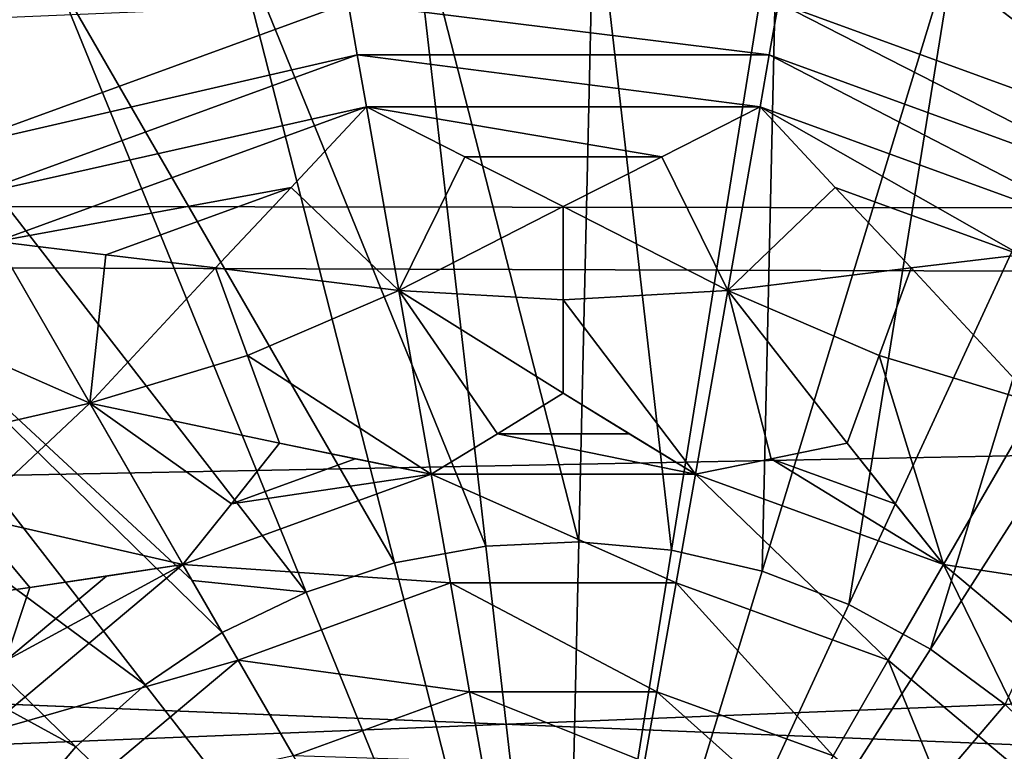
# Model space of a CAD drawing. Header units: millimetres. Extents: x -42.5 to 42.5, y -42.5 to 42.5.
# Tile 87 of 148: x -1.7 to 1.4, y 1.5 to 3.8. Entities that reach past the tile are written whole.
import ezdxf

# ---------------------------------------------------------------- set-up
doc = ezdxf.new("R2010")
doc.units = ezdxf.units.MM
doc.header["$LTSCALE"] = 127.314815
for name, color, linetype in [('136', 7, 'CONTINUOUS'), ('137', 7, 'CONTINUOUS'), ('214', 7, 'CONTINUOUS'), ('215', 7, 'CONTINUOUS'), ('216', 7, 'CONTINUOUS'), ('217', 7, 'CONTINUOUS'), ('227', 7, 'CONTINUOUS'), ('228', 7, 'CONTINUOUS'), ('229', 7, 'CONTINUOUS'), ('230', 7, 'CONTINUOUS'), ('231', 7, 'CONTINUOUS'), ('313', 7, 'CONTINUOUS'), ('314', 7, 'CONTINUOUS'), ('315', 7, 'CONTINUOUS'), ('316', 7, 'CONTINUOUS'), ('317', 7, 'CONTINUOUS'), ('341', 7, 'CONTINUOUS'), ('474', 7, 'CONTINUOUS'), ('475', 7, 'CONTINUOUS'), ('476', 7, 'CONTINUOUS'), ('6', 7, 'CONTINUOUS'), ('9', 7, 'CONTINUOUS')]:
    doc.layers.add(name, color=color, linetype=linetype)

msp = doc.modelspace()

# ---------------------------------------------------------------- linework, layer by layer
at = {"layer": '136', "linetype": 'Continuous'}
for points in [[(0.0968, 4.2504, 45.6703), (-0.4829, 4.224, 45.6703), (0.0489, 2.1455, 45.9923), (0.0968, 4.2504, 45.6703)], [(0.3405, 2.1188, 45.9923), (0.0968, 4.2504, 45.6703), (0.0489, 2.1455, 45.9923), (0.3405, 2.1188, 45.9923)], [(0.6746, 4.1976, 45.6703), (0.0968, 4.2504, 45.6703), (0.3405, 2.1188, 45.9923), (0.6746, 4.1976, 45.6703)], [(-0.4829, 4.224, 45.6703), (-1.0535, 4.1189, 45.6703), (-0.2437, 2.1321, 45.9923), (-0.4829, 4.224, 45.6703)], [(0.0489, 2.1455, 45.9923), (-0.4829, 4.224, 45.6703), (-0.2437, 2.1321, 45.9923), (0.0489, 2.1455, 45.9923)], [(0.6259, 2.0527, 45.9923), (0.6746, 4.1976, 45.6703), (0.3405, 2.1188, 45.9923), (0.6259, 2.0527, 45.9923)], [(1.2399, 4.0667, 45.6703), (0.6746, 4.1976, 45.6703), (0.6259, 2.0527, 45.9923), (1.2399, 4.0667, 45.6703)], [(-1.0535, 4.1189, 45.6703), (-1.6046, 3.9371, 45.6703), (-0.5318, 2.0791, 45.9923), (-1.0535, 4.1189, 45.6703)], [(-0.2437, 2.1321, 45.9923), (-1.0535, 4.1189, 45.6703), (-0.5318, 2.0791, 45.9923), (-0.2437, 2.1321, 45.9923)], [(0.8996, 1.9484, 45.9923), (1.2399, 4.0667, 45.6703), (0.6259, 2.0527, 45.9923), (0.8996, 1.9484, 45.9923)], [(1.7821, 3.8599, 45.6703), (1.2399, 4.0667, 45.6703), (0.8996, 1.9484, 45.9923), (1.7821, 3.8599, 45.6703)], [(-2.1272, 3.6844, 45.6697), (-1.6046, 3.9371, 45.6703), (-2.2731, 3.9371, 45.6069), (-2.1272, 3.6844, 45.6697)], [(-1.6046, 3.9371, 45.6703), (-2.1272, 3.6844, 45.6697), (-0.81, 1.9873, 45.9923), (-1.6046, 3.9371, 45.6703)], [(-0.5318, 2.0791, 45.9923), (-1.6046, 3.9371, 45.6703), (-0.81, 1.9873, 45.9923), (-0.5318, 2.0791, 45.9923)], [(1.1565, 1.8078, 45.9923), (1.7821, 3.8599, 45.6703), (0.8996, 1.9484, 45.9923), (1.1565, 1.8078, 45.9923)], [(2.2911, 3.5813, 45.6703), (1.7821, 3.8599, 45.6703), (1.1565, 1.8078, 45.9923), (2.2911, 3.5813, 45.6703)], [(-0.81, 1.9873, 45.9923), (-2.1272, 3.6844, 45.6697), (-1.1685, 2.0239, 45.9722), (-0.81, 1.9873, 45.9923)], [(1.3919, 1.6334, 45.9923), (2.2911, 3.5813, 45.6703), (1.1565, 1.8078, 45.9923), (1.3919, 1.6334, 45.9923)], [(0.0489, 2.1455, 45.9923), (-0.2437, 2.1321, 45.9923), (0, 0, 46.1), (0.0489, 2.1455, 45.9923)], [(0.3405, 2.1188, 45.9923), (0.0489, 2.1455, 45.9923), (0, 0, 46.1), (0.3405, 2.1188, 45.9923)], [(-0.2437, 2.1321, 45.9923), (-0.5318, 2.0791, 45.9923), (0, 0, 46.1), (-0.2437, 2.1321, 45.9923)], [(0.6259, 2.0527, 45.9923), (0.3405, 2.1188, 45.9923), (0, 0, 46.1), (0.6259, 2.0527, 45.9923)], [(-0.5318, 2.0791, 45.9923), (-0.81, 1.9873, 45.9923), (0, 0, 46.1), (-0.5318, 2.0791, 45.9923)], [(0.8996, 1.9484, 45.9923), (0.6259, 2.0527, 45.9923), (0, 0, 46.1), (0.8996, 1.9484, 45.9923)], [(-1.074, 1.8603, 45.9921), (-0.81, 1.9873, 45.9923), (-1.1685, 2.0239, 45.9722), (-1.074, 1.8603, 45.9921)], [(-0.81, 1.9873, 45.9923), (-1.074, 1.8603, 45.9921), (0, 0, 46.1), (-0.81, 1.9873, 45.9923)], [(1.1565, 1.8078, 45.9923), (0.8996, 1.9484, 45.9923), (0, 0, 46.1), (1.1565, 1.8078, 45.9923)], [(1.3919, 1.6334, 45.9923), (1.1565, 1.8078, 45.9923), (0, 0, 46.1), (1.3919, 1.6334, 45.9923)], [(1.6013, 1.4287, 45.9923), (1.3919, 1.6334, 45.9923), (0, 0, 46.1), (1.6013, 1.4287, 45.9923)]]:
    msp.add_3dface(points, dxfattribs=at)
at = {"layer": '137', "linetype": 'Continuous'}
for points in [[(-1.1685, 2.0239, 45.9722), (-2.1272, 3.6844, 45.6697), (-2.6073, 3.3581, 45.6703), (-1.1685, 2.0239, 45.9722)], [(-2.6073, 3.3581, 45.6703), (-3.0403, 2.9718, 45.6703), (-1.3161, 1.6951, 45.9923), (-2.6073, 3.3581, 45.6703)], [(-1.074, 1.8603, 45.9921), (-2.6073, 3.3581, 45.6703), (-1.3161, 1.6951, 45.9923), (-1.074, 1.8603, 45.9921)], [(-1.074, 1.8603, 45.9921), (-1.1685, 2.0239, 45.9722), (-2.6073, 3.3581, 45.6703), (-1.074, 1.8603, 45.9921)], [(-3.0403, 2.9718, 45.6703), (-3.4166, 2.5302, 45.6703), (-1.5346, 1.5001, 45.9923), (-3.0403, 2.9718, 45.6703)], [(-1.3161, 1.6951, 45.9923), (-3.0403, 2.9718, 45.6703), (-1.5346, 1.5001, 45.9923), (-1.3161, 1.6951, 45.9923)], [(-1.5346, 1.5001, 45.9923), (-3.4166, 2.5302, 45.6703), (-1.7246, 1.2772, 45.9923), (-1.5346, 1.5001, 45.9923)], [(0, 0, 46.1), (-1.074, 1.8603, 45.9921), (-1.3161, 1.6951, 45.9923), (0, 0, 46.1)], [(0, 0, 46.1), (-1.3161, 1.6951, 45.9923), (-1.5346, 1.5001, 45.9923), (0, 0, 46.1)], [(0, 0, 46.1), (-1.5346, 1.5001, 45.9923), (-1.7246, 1.2772, 45.9923), (0, 0, 46.1)]]:
    msp.add_3dface(points, dxfattribs=at)
at = {"layer": '214', "linetype": 'Continuous'}
for points in [[(-1.951, 3.3792, 35.4105), (-1.745, 3.7978, 35.3797), (-0.6776, 3.8427, 35.4105), (-1.951, 3.3792, 35.4105)], [(-0.6487, 3.6789, 35.4247), (-1.951, 3.3792, 35.4105), (-0.6776, 3.8427, 35.4105), (-0.6487, 3.6789, 35.4247)], [(-1.951, 3.3792, 35.4105), (-0.6487, 3.6789, 35.4247), (-1.8678, 3.2352, 35.4247), (-1.951, 3.3792, 35.4105)], [(-0.6487, 3.6789, 35.4247), (-0.6198, 3.5152, 35.4398), (-1.8678, 3.2352, 35.4247), (-0.6487, 3.6789, 35.4247)], [(-1.8678, 3.2352, 35.4247), (-0.6198, 3.5152, 35.4398), (-1.7847, 3.0912, 35.4398), (-1.8678, 3.2352, 35.4247)], [(-0.6198, 3.5152, 35.4398), (-0.8566, 3.2611, 35.4519), (-1.7847, 3.0912, 35.4398), (-0.6198, 3.5152, 35.4398)], [(-1.7847, 3.0912, 35.4398), (-0.8566, 3.2611, 35.4519), (-1.44, 3.0488, 35.4519), (-1.7847, 3.0912, 35.4398)], [(-0.8566, 3.2611, 35.4519), (-1.0949, 3.0082, 35.4671), (-1.44, 3.0488, 35.4519), (-0.8566, 3.2611, 35.4519)]]:
    msp.add_3dface(points, dxfattribs=at)
at = {"layer": '215', "linetype": 'Continuous'}
for points in [[(-0.8566, 3.2611, 35.4519), (-0.6198, 3.5152, 35.4398), (-0.5178, 2.9367, 35.4742), (-0.8566, 3.2611, 35.4519)], [(-1.0949, 3.0082, 35.4671), (-0.8566, 3.2611, 35.4519), (-0.5178, 2.9367, 35.4742), (-1.0949, 3.0082, 35.4671)], [(-1.0949, 3.0082, 35.4671), (-0.5178, 2.9367, 35.4742), (-0.9943, 2.7318, 35.4854), (-1.0949, 3.0082, 35.4671)], [(-0.5178, 2.9367, 35.4742), (-0.4159, 2.3589, 35.5176), (-0.9943, 2.7318, 35.4854), (-0.5178, 2.9367, 35.4742)], [(-0.9943, 2.7318, 35.4854), (-0.4159, 2.3589, 35.5176), (-0.8938, 2.4556, 35.506), (-0.9943, 2.7318, 35.4854)], [(-0.8938, 2.4556, 35.506), (-0.4159, 2.3589, 35.5176), (-0.655, 2.4066, 35.5111), (-0.8938, 2.4556, 35.506)]]:
    msp.add_3dface(points, dxfattribs=at)
at = {"layer": '216', "linetype": 'Continuous'}
for points in [[(-0.5178, 2.9367, 35.4742), (-0.6198, 3.5152, 35.4398), (-0.3104, 3.3574, 35.4519), (-0.5178, 2.9367, 35.4742)], [(0, 3.2012, 35.4671), (-0.5178, 2.9367, 35.4742), (-0.3104, 3.3574, 35.4519), (0, 3.2012, 35.4671)], [(0, 2.9071, 35.4854), (-0.5178, 2.9367, 35.4742), (0, 3.2012, 35.4671), (0, 2.9071, 35.4854)], [(-0.4159, 2.3589, 35.5176), (-0.5178, 2.9367, 35.4742), (-0.2076, 2.4855, 35.5111), (-0.4159, 2.3589, 35.5176)], [(-0.2076, 2.4855, 35.5111), (-0.5178, 2.9367, 35.4742), (0, 2.6132, 35.506), (-0.2076, 2.4855, 35.5111)], [(0, 2.6132, 35.506), (-0.5178, 2.9367, 35.4742), (0, 2.9071, 35.4854), (0, 2.6132, 35.506)]]:
    msp.add_3dface(points, dxfattribs=at)
at = {"layer": '217', "linetype": 'Continuous'}
for points in [[(-0.2076, 2.4855, 35.5111), (0, 2.6132, 35.506), (0.2076, 2.4854, 35.5111), (-0.2076, 2.4855, 35.5111)], [(-0.4159, 2.3589, 35.5176), (-0.2076, 2.4855, 35.5111), (0.4159, 2.3589, 35.5176), (-0.4159, 2.3589, 35.5176)], [(0.4159, 2.3589, 35.5176), (-0.2076, 2.4855, 35.5111), (0.2076, 2.4854, 35.5111), (0.4159, 2.3589, 35.5176)], [(-0.4159, 2.3589, 35.5176), (0.3554, 2.0158, 35.532), (-0.3554, 2.0158, 35.532), (-0.4159, 2.3589, 35.5176)], [(0.3554, 2.0158, 35.532), (-0.4159, 2.3589, 35.5176), (0.4159, 2.3589, 35.5176), (0.3554, 2.0158, 35.532)], [(-0.3554, 2.0158, 35.532), (0.295, 1.6729, 35.5492), (-0.295, 1.6729, 35.5492), (-0.3554, 2.0158, 35.532)], [(0.3554, 2.0158, 35.532), (0.295, 1.6729, 35.5492), (-0.3554, 2.0158, 35.532), (0.3554, 2.0158, 35.532)], [(-0.295, 1.6729, 35.5492), (0.2562, 1.452, 35.5618), (-0.2559, 1.452, 35.5618), (-0.295, 1.6729, 35.5492)], [(0.295, 1.6729, 35.5492), (0.2562, 1.452, 35.5618), (-0.295, 1.6729, 35.5492), (0.295, 1.6729, 35.5492)]]:
    msp.add_3dface(points, dxfattribs=at)
at = {"layer": '227', "linetype": 'Continuous'}
msp.add_3dface([(-1.568, 1.3157, 35.532), (-2.2508, 0.8192, 35.5176), (-1.8349, 1.5396, 35.5176), (-1.568, 1.3157, 35.532)], dxfattribs=at)
at = {"layer": '228', "linetype": 'Continuous'}
for points in [[(-1.1976, 2.0743, 35.5176), (-1.8349, 1.5396, 35.5176), (-1.7566, 1.7705, 35.5111), (-1.1976, 2.0743, 35.5176)], [(-1.0234, 1.7727, 35.532), (-1.8349, 1.5396, 35.5176), (-1.1976, 2.0743, 35.5176), (-1.0234, 1.7727, 35.532)], [(-1.4386, 2.0374, 35.5111), (-1.1976, 2.0743, 35.5176), (-1.7566, 1.7705, 35.5111), (-1.4386, 2.0374, 35.5111)], [(-1.6797, 2.0018, 35.506), (-1.4386, 2.0374, 35.5111), (-1.7566, 1.7705, 35.5111), (-1.6797, 2.0018, 35.506)], [(-1.568, 1.3157, 35.532), (-1.8349, 1.5396, 35.5176), (-1.0234, 1.7727, 35.532), (-1.568, 1.3157, 35.532)], [(-0.8493, 1.4711, 35.5492), (-1.568, 1.3157, 35.532), (-1.0234, 1.7727, 35.532), (-0.8493, 1.4711, 35.5492)]]:
    msp.add_3dface(points, dxfattribs=at)
at = {"layer": '229', "linetype": 'Continuous'}
for points in [[(-0.8938, 2.4556, 35.506), (-0.655, 2.4066, 35.5111), (-1.0451, 2.2646, 35.5111), (-0.8938, 2.4556, 35.506)], [(-0.655, 2.4066, 35.5111), (-0.4159, 2.3589, 35.5176), (-1.0451, 2.2646, 35.5111), (-0.655, 2.4066, 35.5111)], [(-0.4159, 2.3589, 35.5176), (-1.1976, 2.0743, 35.5176), (-1.0451, 2.2646, 35.5111), (-0.4159, 2.3589, 35.5176)], [(-0.4159, 2.3589, 35.5176), (-0.3554, 2.0158, 35.532), (-1.1976, 2.0743, 35.5176), (-0.4159, 2.3589, 35.5176)], [(-0.3554, 2.0158, 35.532), (-1.0234, 1.7727, 35.532), (-1.1976, 2.0743, 35.5176), (-0.3554, 2.0158, 35.532)], [(-0.3554, 2.0158, 35.532), (-0.295, 1.6729, 35.5492), (-1.0234, 1.7727, 35.532), (-0.3554, 2.0158, 35.532)], [(-0.295, 1.6729, 35.5492), (-0.8493, 1.4711, 35.5492), (-1.0234, 1.7727, 35.532), (-0.295, 1.6729, 35.5492)], [(-0.295, 1.6729, 35.5492), (-0.2559, 1.452, 35.5618), (-0.8493, 1.4711, 35.5492), (-0.295, 1.6729, 35.5492)]]:
    msp.add_3dface(points, dxfattribs=at)
at = {"layer": '230', "linetype": 'Continuous'}
for points in [[(-1.7847, 3.0912, 35.4398), (-1.44, 3.0488, 35.4519), (-1.491, 2.5825, 35.4742), (-1.7847, 3.0912, 35.4398)], [(-1.44, 3.0488, 35.4519), (-1.0949, 3.0082, 35.4671), (-1.491, 2.5825, 35.4742), (-1.44, 3.0488, 35.4519)], [(-1.0949, 3.0082, 35.4671), (-0.9943, 2.7318, 35.4854), (-1.491, 2.5825, 35.4742), (-1.0949, 3.0082, 35.4671)], [(-0.9943, 2.7318, 35.4854), (-0.8938, 2.4556, 35.506), (-1.491, 2.5825, 35.4742), (-0.9943, 2.7318, 35.4854)], [(-0.8938, 2.4556, 35.506), (-1.0451, 2.2646, 35.5111), (-1.491, 2.5825, 35.4742), (-0.8938, 2.4556, 35.506)], [(-1.0451, 2.2646, 35.5111), (-1.1976, 2.0743, 35.5176), (-1.491, 2.5825, 35.4742), (-1.0451, 2.2646, 35.5111)]]:
    msp.add_3dface(points, dxfattribs=at)
at = {"layer": '231', "linetype": 'Continuous'}
for points in [[(-1.7847, 3.0912, 35.4398), (-1.491, 2.5825, 35.4742), (-1.9203, 2.7715, 35.4519), (-1.7847, 3.0912, 35.4398)], [(-1.9203, 2.7715, 35.4519), (-1.491, 2.5825, 35.4742), (-2.0577, 2.4523, 35.4671), (-1.9203, 2.7715, 35.4519)], [(-2.0577, 2.4523, 35.4671), (-1.491, 2.5825, 35.4742), (-1.8687, 2.227, 35.4854), (-2.0577, 2.4523, 35.4671)], [(-1.491, 2.5825, 35.4742), (-1.1976, 2.0743, 35.5176), (-1.8687, 2.227, 35.4854), (-1.491, 2.5825, 35.4742)], [(-1.1976, 2.0743, 35.5176), (-1.6797, 2.0018, 35.506), (-1.8687, 2.227, 35.4854), (-1.1976, 2.0743, 35.5176)], [(-1.1976, 2.0743, 35.5176), (-1.4386, 2.0374, 35.5111), (-1.6797, 2.0018, 35.506), (-1.1976, 2.0743, 35.5176)]]:
    msp.add_3dface(points, dxfattribs=at)
at = {"layer": '313', "linetype": 'Continuous'}
for points in [[(-0.6487, 3.6789, 35.4247), (-0.6776, 3.8427, 35.4105), (0.6487, 3.6789, 35.4247), (-0.6487, 3.6789, 35.4247)], [(0.6487, 3.6789, 35.4247), (-0.6776, 3.8427, 35.4105), (0.6776, 3.8427, 35.4105), (0.6487, 3.6789, 35.4247)], [(-0.6198, 3.5152, 35.4398), (-0.6487, 3.6789, 35.4247), (0.6198, 3.5152, 35.4398), (-0.6198, 3.5152, 35.4398)], [(0.6198, 3.5152, 35.4398), (-0.6487, 3.6789, 35.4247), (0.6487, 3.6789, 35.4247), (0.6198, 3.5152, 35.4398)], [(0.3105, 3.3574, 35.4519), (-0.6198, 3.5152, 35.4398), (0.6198, 3.5152, 35.4398), (0.3105, 3.3574, 35.4519)], [(-0.3104, 3.3574, 35.4519), (-0.6198, 3.5152, 35.4398), (0.3105, 3.3574, 35.4519), (-0.3104, 3.3574, 35.4519)], [(0, 3.2012, 35.4671), (-0.3104, 3.3574, 35.4519), (0.3105, 3.3574, 35.4519), (0, 3.2012, 35.4671)]]:
    msp.add_3dface(points, dxfattribs=at)
at = {"layer": '314', "linetype": 'Continuous'}
for points in [[(0.3105, 3.3574, 35.4519), (0.6198, 3.5152, 35.4398), (0.5178, 2.9367, 35.4742), (0.3105, 3.3574, 35.4519)], [(0, 3.2012, 35.4671), (0.3105, 3.3574, 35.4519), (0.5178, 2.9367, 35.4742), (0, 3.2012, 35.4671)], [(0, 2.9071, 35.4854), (0, 3.2012, 35.4671), (0.5178, 2.9367, 35.4742), (0, 2.9071, 35.4854)], [(0.4159, 2.3589, 35.5176), (0, 2.9071, 35.4854), (0.5178, 2.9367, 35.4742), (0.4159, 2.3589, 35.5176)], [(0, 2.6132, 35.506), (0, 2.9071, 35.4854), (0.4159, 2.3589, 35.5176), (0, 2.6132, 35.506)], [(0, 2.6132, 35.506), (0.4159, 2.3589, 35.5176), (0.2076, 2.4854, 35.5111), (0, 2.6132, 35.506)]]:
    msp.add_3dface(points, dxfattribs=at)
at = {"layer": '315', "linetype": 'Continuous'}
for points in [[(0.5178, 2.9367, 35.4742), (0.6198, 3.5152, 35.4398), (0.8566, 3.2611, 35.4519), (0.5178, 2.9367, 35.4742)], [(1.0949, 3.0082, 35.4671), (0.5178, 2.9367, 35.4742), (0.8566, 3.2611, 35.4519), (1.0949, 3.0082, 35.4671)], [(0.9943, 2.7318, 35.4854), (0.5178, 2.9367, 35.4742), (1.0949, 3.0082, 35.4671), (0.9943, 2.7318, 35.4854)], [(0.4159, 2.3589, 35.5176), (0.5178, 2.9367, 35.4742), (0.655, 2.4066, 35.5111), (0.4159, 2.3589, 35.5176)], [(0.655, 2.4066, 35.5111), (0.5178, 2.9367, 35.4742), (0.8938, 2.4556, 35.506), (0.655, 2.4066, 35.5111)], [(0.8938, 2.4556, 35.506), (0.5178, 2.9367, 35.4742), (0.9943, 2.7318, 35.4854), (0.8938, 2.4556, 35.506)]]:
    msp.add_3dface(points, dxfattribs=at)
at = {"layer": '316', "linetype": 'Continuous'}
for points in [[(0.655, 2.4066, 35.5111), (0.8938, 2.4556, 35.506), (1.0452, 2.2645, 35.5111), (0.655, 2.4066, 35.5111)], [(0.4159, 2.3589, 35.5176), (0.655, 2.4066, 35.5111), (1.1976, 2.0743, 35.5176), (0.4159, 2.3589, 35.5176)], [(1.1976, 2.0743, 35.5176), (0.655, 2.4066, 35.5111), (1.0452, 2.2645, 35.5111), (1.1976, 2.0743, 35.5176)], [(0.3554, 2.0158, 35.532), (0.4159, 2.3589, 35.5176), (1.0234, 1.7727, 35.532), (0.3554, 2.0158, 35.532)], [(1.0234, 1.7727, 35.532), (0.4159, 2.3589, 35.5176), (1.1976, 2.0743, 35.5176), (1.0234, 1.7727, 35.532)], [(0.295, 1.6729, 35.5492), (0.3554, 2.0158, 35.532), (0.8493, 1.4711, 35.5492), (0.295, 1.6729, 35.5492)], [(0.8493, 1.4711, 35.5492), (0.3554, 2.0158, 35.532), (1.0234, 1.7727, 35.532), (0.8493, 1.4711, 35.5492)], [(0.2562, 1.452, 35.5618), (0.295, 1.6729, 35.5492), (0.7373, 1.2768, 35.5618), (0.2562, 1.452, 35.5618)], [(0.7373, 1.2768, 35.5618), (0.295, 1.6729, 35.5492), (0.8493, 1.4711, 35.5492), (0.7373, 1.2768, 35.5618)]]:
    msp.add_3dface(points, dxfattribs=at)
at = {"layer": '317', "linetype": 'Continuous'}
for points in [[(1.0234, 1.7727, 35.532), (1.1976, 2.0743, 35.5176), (1.568, 1.3157, 35.532), (1.0234, 1.7727, 35.532)], [(1.568, 1.3157, 35.532), (1.1976, 2.0743, 35.5176), (1.8349, 1.5396, 35.5176), (1.568, 1.3157, 35.532)], [(1.8349, 1.5396, 35.5176), (1.1976, 2.0743, 35.5176), (1.4386, 2.0374, 35.5111), (1.8349, 1.5396, 35.5176)], [(0.8493, 1.4711, 35.5492), (1.0234, 1.7727, 35.532), (1.3013, 1.0919, 35.5492), (0.8493, 1.4711, 35.5492)], [(1.3013, 1.0919, 35.5492), (1.0234, 1.7727, 35.532), (1.568, 1.3157, 35.532), (1.3013, 1.0919, 35.5492)]]:
    msp.add_3dface(points, dxfattribs=at)
at = {"layer": '341', "linetype": 'Continuous'}
for points in [[(-1.8687, 2.227, 35.4854), (-1.6797, 2.0018, 35.506), (-2.2844, 1.9168, 35.4742), (-1.8687, 2.227, 35.4854)], [(-1.6797, 2.0018, 35.506), (-1.7566, 1.7705, 35.5111), (-2.2844, 1.9168, 35.4742), (-1.6797, 2.0018, 35.506)]]:
    msp.add_3dface(points, dxfattribs=at)
at = {"layer": '474', "linetype": 'Continuous'}
for points in [[(0.6776, 3.8427, 35.4105), (1.1044, 4.031, 35.3797), (1.951, 3.3792, 35.4105), (0.6776, 3.8427, 35.4105)], [(1.951, 3.3792, 35.4105), (1.1044, 4.031, 35.3797), (1.7451, 3.7977, 35.3797), (1.951, 3.3792, 35.4105)], [(0.6487, 3.6789, 35.4247), (0.6776, 3.8427, 35.4105), (1.8678, 3.2352, 35.4247), (0.6487, 3.6789, 35.4247)], [(1.8678, 3.2352, 35.4247), (0.6776, 3.8427, 35.4105), (1.951, 3.3792, 35.4105), (1.8678, 3.2352, 35.4247)], [(0.6198, 3.5152, 35.4398), (0.6487, 3.6789, 35.4247), (1.7847, 3.0912, 35.4398), (0.6198, 3.5152, 35.4398)], [(1.7847, 3.0912, 35.4398), (0.6487, 3.6789, 35.4247), (1.8678, 3.2352, 35.4247), (1.7847, 3.0912, 35.4398)], [(0.8566, 3.2611, 35.4519), (0.6198, 3.5152, 35.4398), (1.44, 3.0488, 35.4519), (0.8566, 3.2611, 35.4519)], [(1.44, 3.0488, 35.4519), (0.6198, 3.5152, 35.4398), (1.7847, 3.0912, 35.4398), (1.44, 3.0488, 35.4519)], [(1.0949, 3.0082, 35.4671), (0.8566, 3.2611, 35.4519), (1.44, 3.0488, 35.4519), (1.0949, 3.0082, 35.4671)]]:
    msp.add_3dface(points, dxfattribs=at)
at = {"layer": '475', "linetype": 'Continuous'}
for points in [[(1.0949, 3.0082, 35.4671), (1.44, 3.0488, 35.4519), (1.491, 2.5825, 35.4742), (1.0949, 3.0082, 35.4671)], [(0.9943, 2.7318, 35.4854), (1.0949, 3.0082, 35.4671), (1.491, 2.5825, 35.4742), (0.9943, 2.7318, 35.4854)], [(0.8938, 2.4556, 35.506), (0.9943, 2.7318, 35.4854), (1.1976, 2.0743, 35.5176), (0.8938, 2.4556, 35.506)], [(1.1976, 2.0743, 35.5176), (0.9943, 2.7318, 35.4854), (1.491, 2.5825, 35.4742), (1.1976, 2.0743, 35.5176)], [(0.8938, 2.4556, 35.506), (1.1976, 2.0743, 35.5176), (1.0452, 2.2645, 35.5111), (0.8938, 2.4556, 35.506)]]:
    msp.add_3dface(points, dxfattribs=at)
at = {"layer": '476', "linetype": 'Continuous'}
msp.add_3dface([(1.4386, 2.0374, 35.5111), (1.1976, 2.0743, 35.5176), (1.491, 2.5825, 35.4742), (1.4386, 2.0374, 35.5111)], dxfattribs=at)
at = {"layer": '6', "linetype": 'Continuous'}
for points in [[(-39.6673, 3.2469, 24.8), (39.6751, 3.1513, 24.8), (39.3012, 6.2815, 24.8), (-39.6673, 3.2469, 24.8)], [(-39.5017, 4.8635, 24.8), (-39.6673, 3.2469, 24.8), (39.3012, 6.2815, 24.8), (-39.5017, 4.8635, 24.8)], [(-39.6673, 3.2469, 24.8), (-39.7668, 1.6247, 24.8), (39.6751, 3.1513, 24.8), (-39.6673, 3.2469, 24.8)], [(-39.8, 0, 24.8), (39.8, 0, 24.8), (39.6751, 3.1513, 24.8), (-39.8, 0, 24.8)], [(-39.7668, 1.6247, 24.8), (-39.8, 0, 24.8), (39.6751, 3.1513, 24.8), (-39.7668, 1.6247, 24.8)]]:
    msp.add_3dface(points, dxfattribs=at)
at = {"layer": '9', "linetype": 'Continuous'}
for points in [[(-38.8749, 3.1216, 20.4), (-38.5005, 6.222, 20.4), (38.5738, 5.7499, 20.4), (-38.8749, 3.1216, 20.4)], [(38.8933, 2.883, 20.4), (-38.8749, 3.1216, 20.4), (38.5738, 5.7499, 20.4), (38.8933, 2.883, 20.4)], [(-39, 0, 20.4), (-38.8749, 3.1216, 20.4), (39, 0, 20.4), (-39, 0, 20.4)], [(39, 0, 20.4), (-38.8749, 3.1216, 20.4), (38.8933, 2.883, 20.4), (39, 0, 20.4)]]:
    msp.add_3dface(points, dxfattribs=at)

doc.saveas('drawing.dxf')
